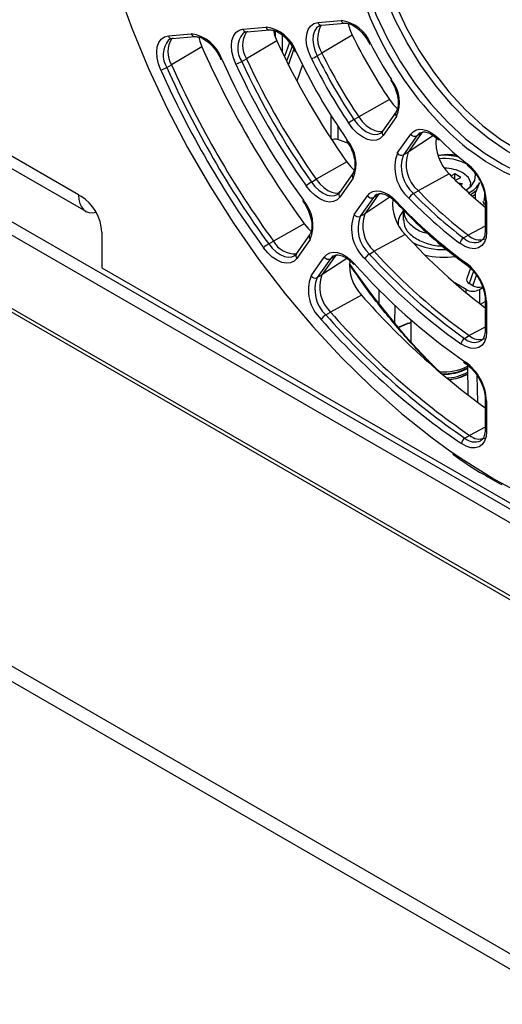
# Paper-space layout 'Sheet1' of a CAD drawing. Header units: millimetres. Extents: x -7 to 413, y -20 to 277.
# Tile 75 of 108: x 307 to 318, y 136 to 157. Entities that reach past the tile are written whole.
import ezdxf

# ---------------------------------------------------------------- set-up
doc = ezdxf.new("R2010")
doc.units = ezdxf.units.MM

psp = doc.layouts.new('Sheet1')

# ---------------------------------------------------------------- linework, layer by layer
at = {"color": 7, "linetype": 'Continuous', "lineweight": 25}
for p, q in [((266.731, 175.669), (328.165, 140.204)), ((266.533, 175.493), (327.967, 140.029)), ((265.615, 174.371), (327.049, 138.907)), ((265.672, 174.421), (327.105, 138.957)), ((313.631, 156.649), (314.127, 156.694)), ((313.711, 156.59), (314.207, 156.635)), ((312.026, 156.506), (312.519, 156.55)), ((312.106, 156.447), (312.599, 156.491)), ((313.656, 156.569), (313.711, 156.59)), ((310.427, 156.363), (310.919, 156.407)), ((310.507, 156.304), (310.999, 156.348)), ((312.752, 156.257), (312.102, 155.873)), ((313.021, 156.225), (312.913, 155.92)), ((314.368, 156.376), (313.717, 155.993)), ((311.146, 156.128), (310.497, 155.743)), ((312, 155.815), (312.102, 155.873)), ((313.616, 155.935), (313.717, 155.993)), ((310.395, 155.685), (310.497, 155.743)), ((315.191, 155.413), (315.241, 155.328)), ((315.162, 155.001), (314.505, 154.629)), ((314.404, 154.57), (314.505, 154.629)), ((315.306, 154.732), (315.019, 154.324)), ((315.317, 154.634), (315.03, 154.226)), ((314.285, 154.055), (314.06, 154.143)), ((314.243, 154.121), (314.296, 154.038)), ((315.333, 153.849), (315.62, 154.257)), ((315.751, 154.22), (315.464, 153.813)), ((315.852, 154.276), (315.566, 153.869)), ((315.751, 154.22), (315.852, 154.276)), ((308.502, 152.958), (306.821, 153.929)), ((315.464, 153.813), (315.566, 153.869)), ((316.407, 153.821), (316.211, 153.798)), ((306.995, 153.563), (308.659, 152.603)), ((314.251, 153.66), (313.594, 153.289)), ((316.831, 153.608), (316.811, 153.62)), ((313.492, 153.23), (313.594, 153.289)), ((314.377, 153.411), (314.093, 153.006)), ((314.388, 153.313), (314.104, 152.908)), ((316.444, 153.407), (315.778, 153.045)), ((316.564, 153.403), (316.489, 153.36)), ((316.691, 153.33), (316.564, 153.403)), ((316.564, 153.285), (316.564, 153.403)), ((316.582, 153.267), (316.691, 153.33)), ((316.73, 153.195), (316.641, 153.209)), ((316.665, 153.185), (316.73, 153.195)), ((317.027, 153.047), (317.103, 153.223)), ((308.502, 152.958), (308.552, 152.929)), ((314.407, 152.531), (314.691, 152.936)), ((314.822, 152.899), (314.538, 152.495)), ((314.924, 152.955), (314.639, 152.551)), ((314.822, 152.899), (314.924, 152.955)), ((314.894, 152.964), (314.886, 152.96)), ((315.677, 152.986), (315.778, 153.045)), ((317.007, 152.869), (317.007, 152.973)), ((317.199, 152.981), (317.199, 152.901)), ((317.215, 152.857), (317.215, 152.195)), ((313.309, 152.82), (313.363, 152.738)), ((315.46, 152.628), (315.46, 152.416)), ((317.198, 152.742), (317.174, 152.814)), ((317.244, 152.816), (317.244, 152.154)), ((314.538, 152.495), (314.639, 152.551)), ((313.337, 152.334), (312.679, 151.964)), ((315.35, 152.346), (315.35, 152.315)), ((309.001, 152.152), (309.001, 151.394)), ((313.453, 152.096), (313.169, 151.693)), ((313.464, 151.998), (313.18, 151.594)), ((315.499, 152.108), (314.835, 151.745)), ((316.754, 152.031), (316.854, 152.091)), ((312.577, 151.905), (312.679, 151.964)), ((317.122, 151.962), (317.129, 151.966)), ((313.484, 151.217), (313.768, 151.621)), ((313.898, 151.585), (313.614, 151.181)), ((314, 151.641), (313.716, 151.237)), ((313.898, 151.585), (314, 151.641)), ((314.734, 151.686), (314.835, 151.745)), ((309.001, 151.394), (329.07, 139.808)), ((316.9, 151.384), (316.82, 151.159)), ((313.614, 151.181), (313.716, 151.237)), ((316.808, 150.925), (316.562, 151.067)), ((316.953, 151.008), (316.87, 151.057)), ((317.091, 150.925), (317.164, 150.967)), ((314.566, 150.805), (313.902, 150.442)), ((317.116, 150.61), (317.215, 150.667)), ((317.215, 150.713), (317.215, 150.055)), ((317.244, 150.672), (317.244, 150.015)), ((313.801, 150.382), (313.902, 150.442)), ((315.619, 150.282), (315.619, 149.803)), ((316.772, 149.878), (316.873, 149.938)), ((317.215, 150.057), (317.215, 150.055)), ((317.112, 149.816), (317.122, 149.822)), ((316.749, 149.37), (316.806, 149.329)), ((316.836, 149.306), (316.846, 148.665)), ((317.215, 148.579), (317.215, 147.923)), ((317.244, 148.538), (317.244, 147.882)), ((316.782, 147.739), (316.883, 147.799)), ((317.215, 147.925), (317.215, 147.923)), ((317.114, 147.685), (317.122, 147.69)), ((303.829, 144.72), (319.06, 135.928)), ((303.829, 144.394), (319.06, 135.601))]:
    psp.add_line(p, q, dxfattribs=at)
at = {"color": 8, "linetype": 'Continuous', "lineweight": 25}
for p, q in [((312.722, 156.329), (312.722, 156.464)), ((312.863, 156.382), (312.863, 156.022)), ((313.077, 156.139), (312.962, 155.819)), ((313.004, 155.736), (313.119, 156.073)), ((313.302, 155.742), (313.182, 155.393)), ((313.919, 154.15), (313.919, 154.645)), ((314.06, 154.425), (314.06, 154.143)), ((316.105, 154.227), (315.566, 153.869)), ((315.889, 154.301), (315.852, 154.276)), ((315.176, 152.907), (314.639, 152.551)), ((314.961, 152.98), (314.924, 152.955)), ((317.215, 152.281), (316.854, 152.091)), ((314.252, 151.592), (313.716, 151.237)), ((314.037, 151.665), (314, 151.641)), ((316.962, 151.316), (316.87, 151.057)), ((316.953, 151.008), (317.03, 151.231)), ((314.935, 150.926), (314.935, 150.618)), ((316.809, 150.856), (316.808, 150.925)), ((317.091, 150.925), (317.095, 150.626)), ((315.278, 150.592), (315.275, 150.198)), ((317.215, 150.117), (316.873, 149.938)), ((316.723, 149.417), (316.791, 149.371)), ((317.04, 149.079), (317.049, 148.512)), ((317.215, 147.972), (316.883, 147.799))]:
    psp.add_line(p, q, dxfattribs=at)
at = {"color": 7, "linetype": 'Continuous', "lineweight": 25, "flags": 128}
for points in [[(308.513, 161.068), (308.543, 160.801), (308.667, 159.967), (308.841, 159.118), (309.063, 158.258), (309.331, 157.393), (309.645, 156.526), (310.002, 155.664), (310.401, 154.81), (310.839, 153.969), (311.313, 153.147), (311.822, 152.348), (312.362, 151.575), (312.931, 150.835), (313.524, 150.13), (314.14, 149.465), (314.773, 148.843), (315.422, 148.268), (316.082, 147.743), (316.46, 147.468)], [(314.901, 160.033), (314.862, 159.858), (314.813, 159.441), (314.813, 158.991), (314.862, 158.517), (314.961, 158.025), (315.107, 157.524), (315.298, 157.022), (315.531, 156.528), (315.802, 156.049), (316.106, 155.593), (316.439, 155.167), (316.795, 154.78), (317.168, 154.437), (317.552, 154.143), (317.941, 153.904), (318.329, 153.724), (318.708, 153.605), (318.722, 153.602)], [(313.491, 155.876), (313.434, 156.013), (313.397, 156.15), (313.383, 156.28), (313.392, 156.398), (313.423, 156.497), (313.475, 156.575), (313.545, 156.626), (313.631, 156.649)], [(311.873, 155.76), (311.821, 155.894), (311.789, 156.026), (311.778, 156.152), (311.789, 156.265), (311.821, 156.361), (311.873, 156.435), (311.942, 156.484), (312.026, 156.506)], [(312.131, 156.455), (312.059, 156.436), (312.029, 156.419)], [(312.678, 156.478), (312.703, 156.381), (312.752, 156.257)], [(314.283, 156.623), (314.316, 156.502), (314.368, 156.376)], [(310.267, 155.632), (310.218, 155.764), (310.188, 155.894), (310.179, 156.017), (310.191, 156.128), (310.224, 156.221), (310.276, 156.293), (310.344, 156.341), (310.427, 156.363)], [(310.532, 156.312), (310.461, 156.293), (310.433, 156.277)], [(311.079, 156.334), (311.101, 156.251), (311.146, 156.128)], [(313.166, 156.022), (313.157, 156.02), (313.15, 156.019), (313.147, 156.02), (313.146, 156.02)], [(311.574, 155.861), (311.564, 155.859), (311.557, 155.859), (311.554, 155.86), (311.554, 155.861)], [(315.204, 155.426), (315.197, 155.42), (315.192, 155.415), (315.191, 155.413), (315.191, 155.413)], [(315.162, 155.001), (315.245, 154.892), (315.334, 154.803)], [(314.505, 154.629), (314.582, 154.528), (314.668, 154.442), (314.758, 154.376), (314.849, 154.332), (314.936, 154.312), (315.015, 154.318), (315.02, 154.319)], [(315.03, 154.226), (314.967, 154.163), (314.888, 154.127), (314.795, 154.121), (314.693, 154.144), (314.586, 154.196), (314.481, 154.273), (314.381, 154.373), (314.291, 154.491)], [(314.974, 154.281), (314.985, 154.288), (315.038, 154.342)], [(315.62, 154.257), (315.67, 154.31), (315.731, 154.345), (315.802, 154.362), (315.881, 154.358), (315.965, 154.336), (316.052, 154.294), (316.138, 154.235), (316.222, 154.16)], [(314.255, 154.137), (314.248, 154.13), (314.244, 154.124), (314.243, 154.121), (314.243, 154.12)], [(316.222, 154.16), (316.218, 154.149), (316.218, 154.14), (316.22, 154.133), (316.223, 154.13)], [(314.251, 153.66), (314.335, 153.556), (314.406, 153.486)], [(313.594, 153.289), (313.67, 153.193), (313.755, 153.113), (313.843, 153.051), (313.931, 153.011), (314.016, 152.994), (314.093, 153.001), (314.093, 153.001)], [(316.892, 153.121), (316.906, 153.211), (316.857, 153.33), (316.738, 153.43)], [(316.799, 153.058), (316.915, 153.141), (316.996, 153.262), (317.005, 153.391), (316.983, 153.452)], [(314.104, 152.908), (314.043, 152.846), (313.965, 152.81), (313.875, 152.802), (313.777, 152.822), (313.673, 152.87), (313.57, 152.942), (313.471, 153.036), (313.381, 153.148)], [(313.319, 152.838), (313.313, 152.831), (313.309, 152.825), (313.309, 152.821), (313.309, 152.82)], [(314.045, 152.961), (314.06, 152.971), (314.112, 153.024)], [(314.691, 152.936), (314.743, 152.991), (314.808, 153.026), (314.883, 153.041), (314.965, 153.035), (315.053, 153.008), (315.143, 152.961), (315.233, 152.895), (315.318, 152.813)], [(313.337, 152.334), (313.42, 152.233), (313.485, 152.17)], [(317.244, 152.154), (317.233, 152.039), (317.199, 151.941), (317.145, 151.867), (317.072, 151.819), (316.984, 151.8), (316.885, 151.811), (316.781, 151.85), (316.674, 151.916)], [(313.18, 151.594), (313.12, 151.533), (313.045, 151.497), (312.956, 151.488), (312.859, 151.507), (312.757, 151.552), (312.655, 151.621), (312.557, 151.712), (312.468, 151.821)], [(313.12, 151.647), (313.137, 151.658), (313.189, 151.71)], [(313.768, 151.621), (313.821, 151.677), (313.887, 151.713), (313.963, 151.727), (314.048, 151.719), (314.138, 151.69), (314.23, 151.64), (314.321, 151.571), (314.407, 151.485)], [(314.404, 151.459), (314.402, 151.46), (314.401, 151.466), (314.403, 151.475), (314.407, 151.485)], [(317.244, 150.015), (317.234, 149.901), (317.201, 149.806), (317.149, 149.732), (317.08, 149.683), (316.996, 149.661), (316.901, 149.667), (316.799, 149.701), (316.695, 149.761)], [(317.244, 147.882), (317.234, 147.771), (317.203, 147.676), (317.152, 147.602), (317.084, 147.553), (317.002, 147.53), (316.909, 147.533), (316.809, 147.564), (316.707, 147.621)]]:
    psp.add_lwpolyline(points, dxfattribs=at)
at = {"color": 8, "linetype": 'Continuous', "lineweight": 25, "flags": 128}
for points in [[(314.397, 159.437), (314.385, 159.284), (314.385, 158.824), (314.436, 158.338), (314.537, 157.834), (314.687, 157.321), (314.883, 156.807), (315.121, 156.301), (315.398, 155.81), (315.71, 155.343), (316.051, 154.908), (316.415, 154.511), (316.797, 154.159), (317.191, 153.859), (317.589, 153.614), (317.751, 153.531)], [(317.935, 153.748), (317.674, 153.896), (317.278, 154.169), (316.889, 154.495), (316.516, 154.87), (316.162, 155.287), (315.836, 155.738), (315.541, 156.218), (315.283, 156.717), (315.065, 157.228), (314.893, 157.742), (314.767, 158.251), (314.691, 158.746), (314.666, 159.22)], [(313.653, 156.574), (313.602, 156.534), (313.557, 156.468), (313.531, 156.382), (313.523, 156.281), (313.536, 156.17), (313.567, 156.052), (313.616, 155.935)], [(320.601, 155.385), (320.576, 154.939), (320.501, 154.529), (320.377, 154.161), (320.207, 153.842), (319.993, 153.576), (319.739, 153.368), (319.447, 153.22), (319.124, 153.135), (318.774, 153.115), (318.403, 153.16), (318.016, 153.269), (317.619, 153.44), (317.22, 153.67), (316.861, 153.927)], [(314.404, 154.57), (314.481, 154.469), (314.567, 154.383), (314.658, 154.316), (314.749, 154.272), (314.836, 154.252), (314.916, 154.258), (314.974, 154.281)], [(315.822, 154.285), (315.793, 154.266), (315.751, 154.22)], [(313.492, 153.23), (313.569, 153.134), (313.654, 153.053), (313.743, 152.991), (313.831, 152.951), (313.916, 152.934), (313.993, 152.94), (314.045, 152.961)], [(314.886, 152.96), (314.867, 152.947), (314.822, 152.899)], [(315.316, 152.786), (315.315, 152.788), (315.313, 152.794), (315.314, 152.803), (315.318, 152.813)], [(316.46, 147.468), (316.749, 147.271), (317.42, 146.855), (318.09, 146.497), (318.757, 146.198), (319.417, 145.962), (320.066, 145.788), (320.699, 145.678), (321.315, 145.633), (321.908, 145.652), (322.477, 145.737), (323.017, 145.885), (323.526, 146.097), (324, 146.371), (324.438, 146.706), (324.837, 147.1), (325.194, 147.55), (325.508, 148.054), (325.776, 148.61), (325.998, 149.214), (326.172, 149.862), (326.296, 150.552), (326.372, 151.279), (326.397, 152.039)], [(312.577, 151.905), (312.654, 151.812), (312.738, 151.734), (312.826, 151.674), (312.913, 151.636), (312.996, 151.62), (313.072, 151.627), (313.12, 151.647)], [(313.965, 151.647), (313.944, 151.633), (313.898, 151.585)]]:
    psp.add_lwpolyline(points, dxfattribs=at)
at = {"color": 7, "linetype": 'Continuous', "lineweight": 25}
for centre, radius, start, end in [((321.381, 159.503), 7.178, 187.6845, 230.968), ((314.031, 155.921), 0.778, 20.978, 82.8771), ((312.559, 156.161), 0.541, 147.7274, 212.231), ((312.414, 155.76), 0.797, 19.2004, 82.3794), ((314.183, 156.303), 0.559, 149.0189, 213.6167), ((310.951, 156.02), 0.532, 147.378, 211.3937), ((310.809, 155.608), 0.806, 18.2927, 82.1321), ((327.849, 163.242), 16.635, 204.8272, 215.1728), ((325.292, 161.766), 12.181, 206.2641, 213.7359), ((330.402, 164.716), 21.084, 204.0355, 215.9645), ((324.87, 161.522), 12.932, 205.172, 214.828), ((314.742, 156.223), 0.0277, 264.2571, 304.1325), ((322.305, 160.041), 8.468, 206.9765, 213.0236), ((327.428, 162.999), 17.386, 204.2385, 215.7615), ((311.688, 156.359), 0.627, 287.219, 299.8633), ((327.023, 162.765), 16.553, 204.8273, 215.1728), ((327.12, 162.822), 16.548, 204.8272, 215.1728), ((313.186, 156.683), 0.863, 290.7341, 299.9129), ((324.495, 161.306), 12.271, 206.2641, 213.7359), ((324.465, 161.288), 12.098, 206.264, 213.736), ((324.563, 161.345), 12.094, 206.264, 213.736), ((310.123, 156.159), 0.546, 285.2996, 299.8315), ((329.605, 164.256), 21.174, 204.0355, 215.9645), ((329.576, 164.239), 21.002, 204.0355, 215.9645), ((329.673, 164.295), 20.997, 204.0355, 215.9645), ((327.052, 162.782), 16.725, 204.8272, 215.1727), ((314.6, 154.936), 0.778, 337.1283, 39.0196), ((314.836, 153.824), 0.861, 120.0803, 129.2736), ((313.651, 153.616), 0.797, 337.6258, 40.797), ((315.708, 154.321), 0.109, 216.1525, 293.0018), ((317.101, 154.082), 0.943, 174.0901, 225.7881), ((320.793, 158.701), 6.443, 224.8079, 232.065), ((316.152, 153.546), 0.873, 159.6761, 229.2241), ((315.422, 153.913), 0.109, 216.152, 293.0012), ((316.166, 153.553), 0.749, 159.6762, 229.2241), ((316.265, 153.61), 0.745, 159.6762, 229.224), ((316.331, 152.469), 1.335, 76.1072, 95.51), ((316.336, 152.707), 1.029, 62.5071, 95.9699), ((316.336, 152.419), 1.403, 78.428, 87.0731), ((316.341, 152.669), 0.858, 62.4524, 89.8186), ((316.868, 153.608), 0.0381, 162.8296, 225.1778), ((316.147, 152.76), 1.098, 2.9041, 51.4474), ((323.323, 160.057), 9.568, 224.0336, 230.3335), ((313.807, 152.688), 0.626, 120.1302, 132.79), ((316.637, 153.479), 0.532, 295.2158, 331.1562), ((308.027, 152.108), 0.976, 2.6054, 57.3946), ((312.718, 152.302), 0.806, 337.8728, 41.7049), ((314.78, 153), 0.109, 216.1526, 293.0006), ((316.17, 152.764), 0.938, 174.2852, 224.359), ((315.807, 152.768), 0.254, 120.8098, 152.5754), ((322.303, 159.365), 9.336, 223.9527, 232.9201), ((322.304, 159.375), 9.205, 223.9527, 232.9201), ((322.402, 159.432), 9.201, 223.9527, 232.9202), ((316.556, 153.629), 0.796, 298.713, 304.5163), ((322.557, 159.48), 9.841, 222.6417, 234.2311), ((315.214, 152.227), 0.862, 159.3886, 227.865), ((314.495, 152.595), 0.109, 216.154, 293.0002), ((315.23, 152.234), 0.74, 159.3886, 227.865), ((315.329, 152.291), 0.737, 159.3886, 227.865), ((315.726, 152.341), 0.375, 136.5765, 184.4525), ((325.033, 160.779), 12.887, 222.2846, 232.6529), ((316.849, 151.88), 0.179, 122.1026, 168.1678), ((317.09, 152.324), 0.332, 224.6897, 290.4357), ((312.852, 151.433), 0.546, 120.1633, 134.7087), ((313.146, 152.219), 0.532, 208.606, 272.6196), ((316.318, 153.268), 1.488, 243.8833, 272.4573), ((313.856, 151.685), 0.109, 216.1526, 293.0006), ((314.876, 151.445), 0.28, 120.6386, 149.3601), ((324.06, 160.142), 12.728, 222.2278, 234.645), ((324.061, 160.152), 12.597, 222.2278, 234.645), ((324.16, 160.209), 12.593, 222.2278, 234.645), ((316.331, 153.261), 1.645, 255.4646, 278.4332), ((315.243, 151.45), 0.935, 174.3286, 223.5816), ((324.348, 160.29), 13.28, 221.5337, 234.9603), ((316.151, 150.617), 1.094, 2.8456, 53.3104), ((314.284, 150.913), 0.856, 159.2225, 227.1169), ((313.572, 151.281), 0.109, 216.1526, 293.0013), ((314.301, 150.92), 0.734, 159.2222, 227.1169), ((314.4, 150.978), 0.731, 159.2223, 227.1168), ((326.787, 161.553), 16.275, 221.3291, 234.0378), ((313.952, 150.127), 0.297, 120.5532, 147.5662), ((325.814, 160.928), 15.985, 221.2772, 235.5957), ((325.913, 160.985), 15.982, 221.2772, 235.5956), ((325.813, 160.918), 16.116, 221.2772, 235.5956), ((316.167, 148.352), 1.935, 106.4288, 114.9095), ((317.091, 150.172), 0.32, 226.9863, 291.1647), ((316.864, 149.734), 0.17, 122.4146, 170.9205), ((316.336, 150.24), 1.081, 264.7529, 297.5998), ((316.345, 150.125), 1.004, 266.1568, 299.3199), ((316.154, 148.485), 1.092, 2.8025, 54.2826), ((316.346, 150.149), 1.039, 266.9315, 298.2), ((316.355, 150.044), 1.014, 271.1925, 298.462), ((316.363, 149.95), 0.957, 274.1479, 299.8484), ((316.357, 150.021), 1.029, 274.223, 297.9432), ((317.091, 148.033), 0.313, 228.2886, 291.558), ((316.872, 147.599), 0.166, 122.5907, 172.4043)]:
    psp.add_arc(centre, radius, start, end, dxfattribs=at)
at = {"color": 8, "linetype": 'Continuous', "lineweight": 25}
for centre, radius, start, end in [((313.711, 156.673), 0.0829, 196.9326, 270.19), ((314.207, 156.718), 0.0829, 196.9331, 270.189), ((312.104, 156.527), 0.0802, 195.4442, 271.6772), ((312.597, 156.571), 0.0802, 195.4441, 271.6773), ((310.818, 155.955), 0.502, 140.1565, 212.584), ((310.507, 156.387), 0.0829, 196.9325, 270.1901), ((310.998, 156.431), 0.0829, 196.9314, 270.1912), ((312.428, 156.097), 0.513, 141.129, 213.3323), ((315.374, 154.69), 0.0802, 148.3268, 224.5583), ((315.087, 154.282), 0.0802, 148.3293, 224.557), ((314.449, 153.369), 0.0829, 149.816, 223.0691), ((316.563, 153.623), 0.739, 297.1423, 308.889), ((314.164, 152.964), 0.0829, 149.8193, 223.0668), ((317.263, 152.86), 0.0483, 184.8921, 247.0266), ((313.521, 152.054), 0.0802, 148.3295, 224.5557), ((316.988, 152.258), 0.326, 224.1791, 294.4104), ((317.263, 152.199), 0.0481, 184.1446, 247.1746), ((313.238, 151.65), 0.0802, 148.3266, 224.5597), ((316.846, 151.486), 0.0419, 166.8594, 228.1285), ((317.265, 150.718), 0.0506, 186.5267, 245.4928), ((316.153, 148.494), 1.805, 107.2075, 116.4455), ((317.264, 150.06), 0.0494, 185.0936, 246.2257), ((316.99, 150.111), 0.319, 226.8368, 292.3732), ((316.835, 149.362), 0.044, 168.8393, 229.3959), ((317.265, 148.583), 0.0498, 185.8482, 246.0257), ((317.264, 147.928), 0.0494, 185.0936, 246.2257), ((316.99, 147.971), 0.312, 228.0858, 293.3097)]:
    psp.add_arc(centre, radius, start, end, dxfattribs=at)
at = {"color": 7, "linetype": 'Continuous', "lineweight": 25}
for centre, major_axis, ratio, start_param, end_param in [((313.989, 154.103), (0.0998, 0.012), 0.480054, 0.727934, 2.298654), ((309.038, 153.308), (0.37, 0.71), 0.546409, 2.341263, 3.599964), ((320.394, 158.941), (-3.732, 12.356), 0.680511, 2.000497, 2.258292), ((317.029, 151.148), (0.212, 0.02), 0.567817, 2.881661, 3.81416), ((317.111, 151.1), (0.212, 0.021), 0.572188, 3.816382, 4.880645), ((316.949, 151.006), (0.2, 0), 0.577244, 3.926953, 5.497825)]:
    psp.add_ellipse(centre, major_axis=major_axis, ratio=ratio, start_param=start_param, end_param=end_param, dxfattribs=at)
for points, knots in [([(314.207, 156.635), (314.222, 156.635), (314.27, 156.636), (314.374, 156.602), (314.508, 156.508), (314.639, 156.37), (314.705, 156.254), (314.739, 156.195)], [0, 0, 0, 0, 0.109191, 0.334974, 0.553705, 0.772017, 1, 1, 1, 1]), ([(312.599, 156.491), (312.614, 156.491), (312.661, 156.492), (312.766, 156.458), (312.9, 156.364), (313.025, 156.229), (313.104, 156.106), (313.139, 156.036), (313.146, 156.02)], [0, 0, 0, 0, 0.10502, 0.322176, 0.532549, 0.742518, 0.944259, 1, 1, 1, 1]), ([(310.999, 156.348), (311.014, 156.348), (311.061, 156.349), (311.165, 156.315), (311.3, 156.221), (311.427, 156.084), (311.509, 155.955), (311.545, 155.879), (311.554, 155.861)], [0, 0, 0, 0, 0.103015, 0.316024, 0.522381, 0.728341, 0.935918, 1, 1, 1, 1]), ([(315.241, 155.328), (315.241, 155.327), (315.275, 155.271), (315.321, 155.148), (315.358, 154.976), (315.352, 154.832), (315.325, 154.761), (315.308, 154.735), (315.306, 154.732)], [0, 0, 0, 0, 0.002661, 0.24996, 0.496006, 0.73813, 0.971416, 1, 1, 1, 1]), ([(315.825, 154.281), (315.841, 154.29), (315.876, 154.31), (315.971, 154.299), (316.096, 154.243), (316.181, 154.167), (316.222, 154.131)], [0, 0, 0, 0, 0.203055, 0.463729, 0.744037, 1, 1, 1, 1]), ([(314.296, 154.038), (314.296, 154.037), (314.331, 153.981), (314.382, 153.859), (314.427, 153.685), (314.428, 153.533), (314.402, 153.449), (314.382, 153.418), (314.377, 153.411)], [0, 0, 0, 0, 0.002499, 0.239404, 0.475528, 0.708136, 0.937234, 1, 1, 1, 1]), ([(316.841, 153.581), (316.864, 153.563), (316.93, 153.508), (317.033, 153.385), (317.133, 153.214), (317.196, 153.037), (317.214, 152.919), (317.215, 152.864), (317.215, 152.857)], [0, 0, 0, 0, 0.111223, 0.327533, 0.545706, 0.763992, 0.9679, 1, 1, 1, 1]), ([(317.007, 152.973), (317.007, 152.974), (317.007, 152.977), (317.008, 152.984), (317.01, 152.996), (317.016, 153.02), (317.022, 153.036), (317.027, 153.047), (317.027, 153.047)], [0, 0, 0, 0, 0.05324, 0.117724, 0.227236, 0.430313, 0.997343, 1, 1, 1, 1]), ([(314.892, 152.957), (314.909, 152.967), (314.945, 152.989), (315.043, 152.978), (315.168, 152.92), (315.263, 152.842), (315.309, 152.794), (315.316, 152.786)], [0, 0, 0, 0, 0.209427, 0.452918, 0.714747, 0.956961, 1, 1, 1, 1]), ([(317.199, 152.901), (317.199, 152.899), (317.199, 152.895), (317.198, 152.887), (317.195, 152.873), (317.189, 152.851), (317.183, 152.836), (317.179, 152.827)], [0, 0, 0, 0, 0.066343, 0.148518, 0.279636, 0.541424, 1, 1, 1, 1]), ([(313.363, 152.738), (313.363, 152.738), (313.399, 152.683), (313.452, 152.561), (313.501, 152.386), (313.505, 152.231), (313.48, 152.14), (313.459, 152.106), (313.453, 152.096)], [0, 0, 0, 0, 0.002289, 0.23417, 0.465497, 0.693526, 0.917913, 1, 1, 1, 1]), ([(315.316, 152.786), (315.395, 152.702), (315.626, 152.459), (316.02, 152.086), (316.444, 151.728), (316.712, 151.532), (316.818, 151.454)], [0, 0, 0, 0, 0.1655905, 0.4802291, 0.7950366, 1, 1, 1, 1]), ([(315.471, 152.629), (315.474, 152.574), (315.482, 152.449), (315.647, 152.279), (315.83, 152.164), (315.958, 152.137), (315.979, 152.133)], [0, 0, 0, 0, 0.26485, 0.601063, 0.932438, 1, 1, 1, 1]), ([(315.47, 152.417), (315.474, 152.362), (315.482, 152.237), (315.645, 152.061), (315.905, 151.928), (316.144, 151.86), (316.275, 151.863), (316.296, 151.863)], [0, 0, 0, 0, 0.199679, 0.452334, 0.701353, 0.954202, 1, 1, 1, 1]), ([(317.215, 152.195), (317.214, 152.171), (317.211, 152.1), (317.181, 152.012), (317.144, 151.981), (317.126, 151.966)], [0, 0, 0, 0, 0.210567, 0.613919, 1, 1, 1, 1]), ([(313.97, 151.644), (313.986, 151.653), (314.022, 151.674), (314.119, 151.664), (314.244, 151.606), (314.343, 151.525), (314.393, 151.471), (314.404, 151.459)], [0, 0, 0, 0, 0.198871, 0.43839, 0.695948, 0.934452, 1, 1, 1, 1]), ([(316.818, 151.454), (316.84, 151.437), (316.907, 151.387), (317.013, 151.269), (317.117, 151.102), (317.189, 150.922), (317.213, 150.791), (317.215, 150.726), (317.215, 150.713)], [0, 0, 0, 0, 0.106909, 0.314809, 0.524694, 0.734993, 0.943469, 1, 1, 1, 1]), ([(317.215, 150.055), (317.214, 150.031), (317.211, 149.96), (317.177, 149.874), (317.146, 149.827), (317.117, 149.821), (317.113, 149.82)], [0, 0, 0, 0, 0.195619, 0.570338, 0.950753, 1, 1, 1, 1]), ([(316.806, 149.329), (316.828, 149.312), (316.894, 149.264), (317.002, 149.149), (317.109, 148.984), (317.184, 148.805), (317.213, 148.667), (317.215, 148.597), (317.215, 148.579)], [0, 0, 0, 0, 0.104798, 0.308589, 0.514407, 0.720784, 0.925591, 1, 1, 1, 1]), ([(317.215, 147.923), (317.214, 147.899), (317.211, 147.827), (317.177, 147.742), (317.146, 147.695), (317.118, 147.689), (317.115, 147.688)], [0, 0, 0, 0, 0.197192, 0.57493, 0.958412, 1, 1, 1, 1]), ([(316.515, 147.399), (316.524, 147.393), (316.742, 147.232), (317.095, 147.008), (317.439, 146.815), (317.57, 146.742)], [0, 0, 0, 0, 0.024135, 0.628127, 1, 1, 1, 1])]:
    psp.add_open_spline(points, degree=3, knots=knots, dxfattribs=at)
at = {"color": 8, "linetype": 'Continuous', "lineweight": 25}
psp.add_open_spline([(316.094, 149.305), (316.062, 149.335), (315.801, 149.579), (315.34, 150.101), (314.773, 150.791), (314.445, 151.269), (314.308, 151.469)], degree=3, knots=[0, 0, 0, 0, 0.048329, 0.39876, 0.749194, 1, 1, 1, 1], dxfattribs=at)

doc.saveas('drawing.dxf')
